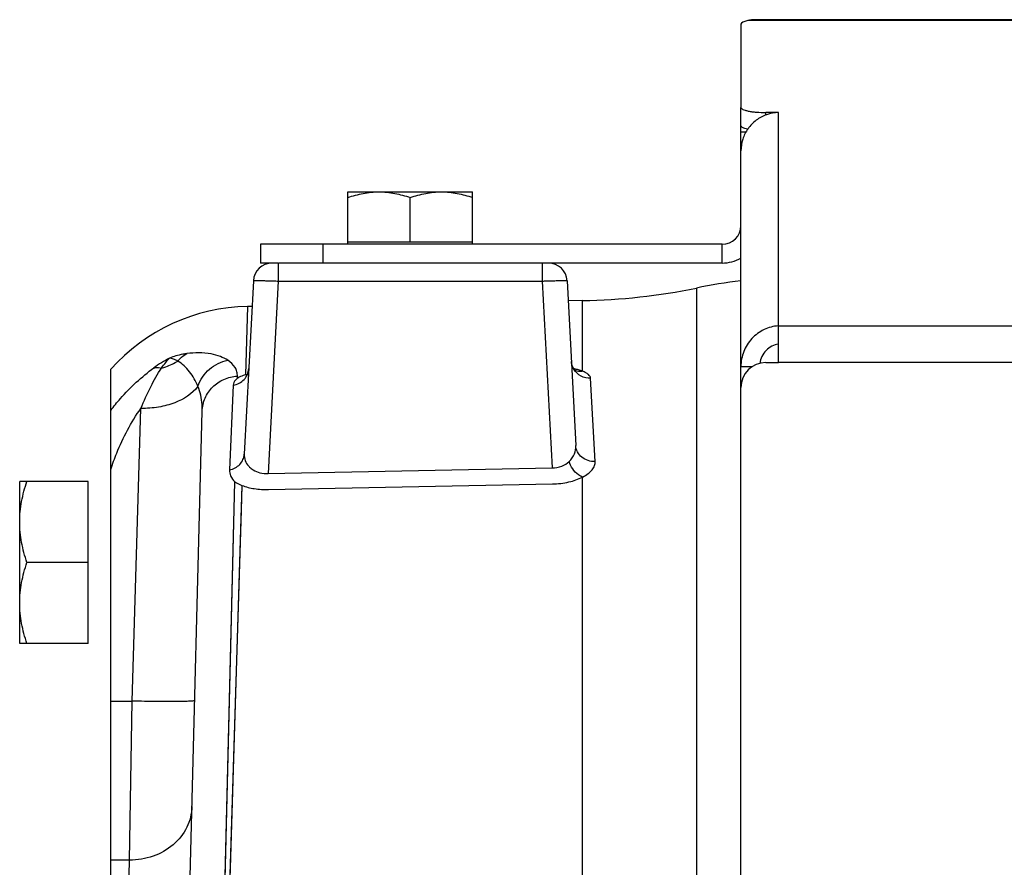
# Model space of a CAD drawing. Extents: x -1709 to 1181, y 8 to 1580.
# Tile 24 of 70: x -1021 to -943, y 902 to 970. Entities that reach past the tile are written whole.
import ezdxf

# ---------------------------------------------------------------- set-up
doc = ezdxf.new("R2010")
doc.units = 0
doc.header["$LTSCALE"] = 65.395
doc.layers.get('0').update_dxf_attribs({"linetype": 'CONTINUOUS'})
doc.layers.add('3_ALL_AXES', color=7, linetype='CONTINUOUS')

msp = doc.modelspace()

# ---------------------------------------------------------------- linework, layer by layer
at = {"color": 3, "linetype": 'CONTINUOUS'}
for p, q in [((-963.631, 969.301), (-963.631, 962.636)), ((-940.631, 969.66), (-961.631, 969.66)), ((-960.631, 962.22), (-961.631, 962.22)), ((-963.631, 848.91), (-963.631, 961.169)), ((-965.131, 951.66), (-1002.131, 951.66)), ((-960.631, 942.177), (-960.631, 945.126)), ((-961.631, 942.177), (-960.631, 942.177))]:
    msp.add_line(p, q, dxfattribs=at)
at = {"color": 9, "linetype": 'CONTINUOUS'}
for p, q in [((-940.631, 969.594), (-963.083, 969.594)), ((-961.631, 962.022), (-961.631, 962.22)), ((-960.631, 945.126), (-960.631, 962.22)), ((-997.131, 951.66), (-997.131, 950.16)), ((-965.131, 950.16), (-965.131, 951.66)), ((-1000.708, 950.16), (-1000.708, 948.712)), ((-979.555, 950.16), (-979.555, 948.712)), ((-1000.708, 948.712), (-1001.517, 933.286)), ((-1000.708, 948.712), (-979.555, 948.712)), ((-979.555, 948.712), (-978.77, 933.739)), ((-967.199, 948.15), (-967.199, 770.725)), ((-976.321, 941.484), (-976.321, 947.149)), ((-1003.175, 946.68), (-1003.346, 941.189)), ((-836.631, 945.111), (-960.631, 945.111)), ((-836.631, 942.177), (-960.631, 942.177)), ((-1003.987, 940.92), (-1003.982, 941.092)), ((-975.31, 934.249), (-975.675, 940.923)), ((-1004.322, 940.363), (-1004.62, 933.583)), ((-1012.408, 915.053), (-1011.717, 938.508)), ((-976.321, 806.414), (-976.321, 933.007)), ((-1006.198, 849.51), (-1004.187, 932.632)), ((-1003.621, 932.333), (-1006.197, 849.51)), ((-1014.131, 915.053), (-1012.408, 915.053)), ((-1012.631, 902.302), (-1012.408, 915.053)), ((-1012.631, 902.302), (-1014.131, 902.302)), ((-1013.816, 859.139), (-1012.631, 902.302))]:
    msp.add_line(p, q, dxfattribs=at)
at = {"color": 7, "linetype": 'CONTINUOUS'}
for p, q in [((-963.631, 961.169), (-963.631, 962.636)), ((-963.631, 960.687), (-963.216, 960.687)), ((-1002.131, 951.66), (-1002.131, 950.16)), ((-995.131, 951.66), (-995.131, 951.86)), ((-995.131, 951.86), (-985.131, 951.86)), ((-985.131, 951.66), (-985.131, 951.86)), ((-1000.708, 950.16), (-1002.131, 950.16)), ((-965.131, 950.16), (-1000.667, 950.16)), ((-963.631, 941.858), (-962.712, 941.858))]:
    msp.add_line(p, q, dxfattribs=at)
at = {"color": 6, "linetype": 'CONTINUOUS'}
for p, q in [((-1000.708, 950.16), (-1000.667, 950.16)), ((-1002.706, 948.738), (-1003.435, 934.832)), ((-977.557, 948.738), (-976.865, 935.527)), ((-976.321, 947.149), (-977.473, 947.129)), ((-1002.813, 946.687), (-1003.175, 946.68)), ((-1014.131, 886.16), (-1014.131, 941.64)), ((-976.831, 941.494), (-976.831, 941.494)), ((-1009.147, 848.743), (-1006.802, 938.299)), ((-1021.431, 919.66), (-1021.431, 932.66)), ((-1015.931, 932.66), (-1021.431, 932.66)), ((-1015.931, 926.16), (-1020.851, 926.16)), ((-1015.931, 919.66), (-1021.431, 919.66))]:
    msp.add_line(p, q, dxfattribs=at)
at = {"color": 2, "linetype": 'CONTINUOUS'}
for p, q in [((-1001.517, 933.286), (-978.77, 933.739)), ((-1015.931, 919.66), (-1015.931, 932.66)), ((-1001.49, 932.001), (-978.744, 932.454))]:
    msp.add_line(p, q, dxfattribs=at)
at = {"color": 6, "linetype": 'CONTINUOUS'}
for points in [[(-977.036, 941.711), (-977.079, 941.783), (-977.12, 941.865), (-977.157, 941.958), (-977.186, 942.058), (-977.207, 942.165), (-977.218, 942.275)], [(-976.831, 941.494), (-976.833, 941.496), (-976.842, 941.502), (-976.86, 941.515), (-976.884, 941.535), (-976.914, 941.563), (-976.951, 941.601), (-976.992, 941.65), (-977.036, 941.711)]]:
    msp.add_lwpolyline(points, dxfattribs=at)
at = {"color": 9, "linetype": 'CONTINUOUS'}
for points in [[(-1006.198, 849.51), (-1006.114, 853.071), (-1006.031, 856.599), (-1005.946, 860.091), (-1004.187, 932.632)], [(-1003.621, 932.333), (-1003.682, 930.36), (-1005.817, 861.61)]]:
    msp.add_lwpolyline(points, dxfattribs=at)
at = {"color": 3, "linetype": 'CONTINUOUS'}
for centre, radius, start, end in [((-960.54, 959.112), 3.109, 91.68175, 109.38861), ((-965.131, 953.16), 1.5, 270, 360), ((-961.631, 940.177), 2, 90, 180)]:
    msp.add_arc(centre, radius, start, end, dxfattribs=at)
at = {"color": 6, "linetype": 'CONTINUOUS'}
for centre, radius, start, end in [((-1001.208, 948.66), 1.5, 90.00001, 177), ((-979.055, 948.66), 1.5, 3, 90), ((-957.204, 899.16), 50, 97.38586, 101.5308), ((-977.194, 997.141), 50, 271, 281.5308), ((-1002.913, 931.682), 15, 91, 138.40532)]:
    msp.add_arc(centre, radius, start, end, dxfattribs=at)
at = {"color": 7, "linetype": 'CONTINUOUS'}
msp.add_arc((-965.131, 953.16), 3, 270, 300, dxfattribs=at)
at = {"color": 9, "linetype": 'CONTINUOUS'}
for centre, radius, start, end in [((-1003.622, 931.998), 12.04, 118.85283, 125.87285), ((-978.217, 935.95), 5.859, 76.95807, 78.16376), ((-978.058, 936.635), 5.156, 75.16055, 76.97057), ((-1003.81, 937.984), 3.113, 93.16412, 93.54154)]:
    msp.add_arc(centre, radius, start, end, dxfattribs=at)
at = {"color": 2, "linetype": 'CONTINUOUS'}
for centre, radius, start, end in [((-1002.965, 939.207), 1.994, 119.02422, 120.80844), ((-1001.773, 935.325), 6.07, 103.4557, 105.01249)]:
    msp.add_arc(centre, radius, start, end, dxfattribs=at)
at = {"color": 3, "linetype": 'CONTINUOUS'}
msp.add_ellipse((-961.631, 969.301), major_axis=(2, 0), ratio=0.212557, start_param=2.382681, end_param=3.141593, dxfattribs=at)
for points, knots in [([(-961.631, 969.66), (-961.895, 969.66), (-962.277, 969.662), (-962.762, 969.644), (-962.982, 969.617), (-963.083, 969.594)], [0, 0, 0, 0, 0.543807, 0.787648, 1, 1, 1, 1]), ([(-963.631, 962.636), (-963.631, 962.606), (-963.587, 962.534), (-963.463, 962.464), (-963.277, 962.395), (-963.03, 962.335), (-962.73, 962.285), (-962.258, 962.234), (-961.887, 962.22), (-961.631, 962.22)], [0, 0, 0, 0, 0.042664, 0.108242, 0.202495, 0.324445, 0.470572, 0.635924, 1, 1, 1, 1]), ([(-961.572, 962.045), (-961.869, 961.941), (-962.433, 961.639), (-963.102, 960.954), (-963.532, 960.099), (-963.631, 959.467), (-963.631, 959.153)], [0, 0, 0, 0, 0.250122, 0.500392, 0.750349, 1, 1, 1, 1]), ([(-960.631, 945.126), (-961.026, 945.098), (-961.82, 944.884), (-962.812, 944.149), (-963.476, 943.092), (-963.631, 942.267), (-963.631, 941.858)], [0, 0, 0, 0, 0.245061, 0.494661, 0.746805, 1, 1, 1, 1])]:
    msp.add_open_spline(points, degree=3, knots=knots, dxfattribs=at)
at = {"color": 7, "linetype": 'CONTINUOUS'}
for points, knots in [([(-963.092, 960.885), (-963.169, 960.902), (-963.306, 960.937), (-963.477, 961.004), (-963.592, 961.072), (-963.631, 961.14), (-963.631, 961.169)], [0, 0, 0, 0, 0.374176, 0.663314, 0.8657, 1, 1, 1, 1]), ([(-960.631, 943.659), (-960.812, 943.633), (-961.172, 943.516), (-961.633, 943.173), (-961.971, 942.691), (-962.087, 942.31), (-962.114, 942.116)], [0, 0, 0, 0, 0.239131, 0.487299, 0.741823, 1, 1, 1, 1])]:
    msp.add_open_spline(points, degree=3, knots=knots, dxfattribs=at)
at = {"color": 9, "linetype": 'CONTINUOUS'}
for points, knots in [([(-1002.706, 948.738), (-1002.706, 948.742), (-1002.687, 948.744), (-1002.663, 948.748), (-1002.612, 948.75), (-1002.547, 948.752), (-1002.463, 948.754), (-1002.319, 948.754), (-1002.102, 948.752), (-1001.803, 948.747), (-1001.462, 948.738), (-1001.093, 948.726), (-1000.838, 948.717), (-1000.708, 948.712)], [0, 0, 0, 0, 0.005475, 0.020096, 0.04405, 0.077161, 0.119123, 0.169547, 0.293777, 0.445107, 0.61775, 0.805097, 1, 1, 1, 1]), ([(-979.555, 948.712), (-979.425, 948.717), (-979.17, 948.726), (-978.8, 948.738), (-978.46, 948.747), (-978.161, 948.752), (-977.944, 948.754), (-977.799, 948.754), (-977.715, 948.752), (-977.651, 948.75), (-977.6, 948.748), (-977.576, 948.744), (-977.557, 948.742), (-977.557, 948.738)], [0, 0, 0, 0, 0.194864, 0.382194, 0.554841, 0.706179, 0.830417, 0.880847, 0.922816, 0.955933, 0.979896, 0.994522, 1, 1, 1, 1]), ([(-1004.752, 942.363), (-1004.938, 942.484), (-1005.375, 942.695), (-1006.472, 942.99), (-1007.403, 942.987), (-1008.048, 942.898)], [0, 0, 0, 0, 0.19609, 0.425303, 1, 1, 1, 1]), ([(-1010.065, 941.743), (-1009.954, 941.892), (-1009.749, 942.163), (-1009.537, 942.431), (-1009.432, 942.543)], [0, 0, 0, 0, 0.547889, 1, 1, 1, 1]), ([(-1010.065, 941.743), (-1009.949, 941.775), (-1009.493, 941.918), (-1009.056, 942.123), (-1008.751, 942.307)], [0, 0, 0, 0, 0.252891, 1, 1, 1, 1]), ([(-1008.048, 942.898), (-1008.154, 942.883), (-1008.625, 942.804), (-1009.086, 942.673), (-1009.432, 942.543)], [0, 0, 0, 0, 0.226046, 1, 1, 1, 1]), ([(-1008.751, 942.307), (-1008.867, 942.363), (-1009.089, 942.457), (-1009.322, 942.525), (-1009.432, 942.543)], [0, 0, 0, 0, 0.534964, 1, 1, 1, 1]), ([(-1008.751, 942.307), (-1008.701, 942.369), (-1008.497, 942.599), (-1008.249, 942.791), (-1008.048, 942.898)], [0, 0, 0, 0, 0.258248, 1, 1, 1, 1]), ([(-1007.15, 940.277), (-1007.317, 940.695), (-1007.647, 941.287), (-1008.235, 941.937), (-1008.573, 942.201), (-1008.751, 942.307)], [0, 0, 0, 0, 0.514127, 0.762478, 1, 1, 1, 1]), ([(-1007.15, 940.277), (-1006.974, 940.8), (-1006.333, 941.762), (-1005.29, 942.268), (-1004.752, 942.363)], [0, 0, 0, 0, 0.502548, 1, 1, 1, 1]), ([(-1003.982, 941.092), (-1003.979, 941.211), (-1004.008, 941.453), (-1004.215, 941.931), (-1004.521, 942.213), (-1004.752, 942.363)], [0, 0, 0, 0, 0.230548, 0.465047, 1, 1, 1, 1]), ([(-1014.131, 938.353), (-1013.887, 938.675), (-1012.863, 939.929), (-1011.662, 941.041), (-1010.677, 941.754)], [0, 0, 0, 0, 0.249461, 1, 1, 1, 1]), ([(-1011.717, 938.508), (-1011.477, 939.097), (-1010.977, 940.203), (-1010.383, 941.262), (-1010.065, 941.743)], [0, 0, 0, 0, 0.524896, 1, 1, 1, 1]), ([(-1010.677, 941.754), (-1010.632, 941.766), (-1010.429, 941.803), (-1010.219, 941.78), (-1010.065, 941.743)], [0, 0, 0, 0, 0.228622, 1, 1, 1, 1]), ([(-975.675, 940.923), (-975.937, 940.914), (-976.47, 941.03), (-976.875, 941.4), (-977.011, 941.618)], [0, 0, 0, 0, 0.505232, 1, 1, 1, 1]), ([(-976.321, 941.484), (-976.366, 941.474), (-976.544, 941.448), (-976.729, 941.468), (-976.855, 941.51)], [0, 0, 0, 0, 0.25755, 1, 1, 1, 1]), ([(-976.321, 941.484), (-976.353, 941.496), (-976.489, 941.548), (-976.629, 941.59), (-976.737, 941.619)], [0, 0, 0, 0, 0.232807, 1, 1, 1, 1]), ([(-975.675, 940.923), (-975.678, 940.977), (-975.718, 941.094), (-975.856, 941.242), (-976.063, 941.375), (-976.229, 941.448), (-976.321, 941.484)], [0, 0, 0, 0, 0.180398, 0.396243, 0.667355, 1, 1, 1, 1]), ([(-1006.802, 938.299), (-1006.793, 938.652), (-1006.634, 939.365), (-1006.011, 940.268), (-1005.095, 940.893), (-1004.369, 941.068), (-1004.003, 941.091)], [0, 0, 0, 0, 0.245412, 0.493421, 0.745214, 1, 1, 1, 1]), ([(-1007.15, 940.277), (-1007.593, 939.666), (-1008.692, 938.989), (-1010.312, 938.568), (-1011.243, 938.5), (-1011.717, 938.508)], [0, 0, 0, 0, 0.449372, 0.717338, 1, 1, 1, 1]), ([(-1006.802, 938.299), (-1006.798, 938.471), (-1006.813, 939.143), (-1006.957, 939.816), (-1007.15, 940.277)], [0, 0, 0, 0, 0.256578, 1, 1, 1, 1]), ([(-1014.131, 933.614), (-1013.989, 934.056), (-1013.369, 935.77), (-1012.501, 937.399), (-1011.717, 938.508)], [0, 0, 0, 0, 0.254954, 1, 1, 1, 1]), ([(-977.396, 934.258), (-977.215, 934.426), (-976.936, 934.826), (-976.853, 935.305), (-976.865, 935.527)], [0, 0, 0, 0, 0.52643, 1, 1, 1, 1]), ([(-975.31, 934.249), (-975.503, 934.241), (-975.891, 934.292), (-976.398, 934.563), (-976.756, 934.994), (-976.855, 935.351), (-976.865, 935.527)], [0, 0, 0, 0, 0.261391, 0.516201, 0.761544, 1, 1, 1, 1]), ([(-976.321, 933.007), (-976.164, 933.086), (-975.883, 933.257), (-975.55, 933.566), (-975.346, 933.899), (-975.304, 934.139), (-975.31, 934.249)], [0, 0, 0, 0, 0.314723, 0.580315, 0.803486, 1, 1, 1, 1]), ([(-1007.41, 915.096), (-1007.41, 915.086), (-1007.455, 915.074), (-1007.518, 915.062), (-1007.643, 915.049), (-1007.805, 915.038), (-1008.016, 915.029), (-1008.267, 915.021), (-1008.558, 915.015), (-1009.018, 915.009), (-1009.668, 915.008), (-1010.521, 915.015), (-1011.446, 915.03), (-1012.083, 915.044), (-1012.408, 915.053)], [0, 0, 0, 0, 0.005889, 0.020643, 0.044656, 0.077791, 0.119759, 0.17017, 0.228551, 0.294345, 0.445584, 0.618108, 0.805299, 1, 1, 1, 1]), ([(-1007.632, 906.596), (-1007.647, 906.026), (-1007.942, 904.859), (-1009.083, 903.434), (-1010.725, 902.506), (-1011.993, 902.299), (-1012.631, 902.302)], [0, 0, 0, 0, 0.235919, 0.480227, 0.736059, 1, 1, 1, 1])]:
    msp.add_open_spline(points, degree=3, knots=knots, dxfattribs=at)
at = {"color": 2, "linetype": 'CONTINUOUS'}
for points, knots in [([(-1004.322, 940.363), (-1004.157, 940.389), (-1003.835, 940.494), (-1003.433, 940.798), (-1003.159, 941.213), (-1003.083, 941.535), (-1003.075, 941.696)], [0, 0, 0, 0, 0.255244, 0.506942, 0.754735, 1, 1, 1, 1]), ([(-1003.987, 940.92), (-1004.038, 940.879), (-1004.199, 940.73), (-1004.315, 940.517), (-1004.322, 940.363)], [0, 0, 0, 0, 0.299524, 1, 1, 1, 1]), ([(-1003.346, 941.189), (-1003.402, 941.172), (-1003.603, 941.108), (-1003.799, 941.025), (-1003.933, 940.951)], [0, 0, 0, 0, 0.275278, 1, 1, 1, 1]), ([(-1004.62, 933.583), (-1004.461, 933.612), (-1004.156, 933.716), (-1003.774, 934.001), (-1003.514, 934.386), (-1003.442, 934.684), (-1003.435, 934.832)], [0, 0, 0, 0, 0.261039, 0.514546, 0.75991, 1, 1, 1, 1]), ([(-1003.435, 934.832), (-1003.443, 934.664), (-1003.401, 934.307), (-1003.198, 934.013), (-1003.079, 933.881)], [0, 0, 0, 0, 0.486937, 1, 1, 1, 1]), ([(-1004.62, 933.583), (-1004.627, 933.417), (-1004.561, 933.049), (-1004.326, 932.764), (-1004.187, 932.632)], [0, 0, 0, 0, 0.465546, 1, 1, 1, 1]), ([(-1003.079, 933.881), (-1003.054, 933.854), (-1002.947, 933.744), (-1002.826, 933.649), (-1002.728, 933.585)], [0, 0, 0, 0, 0.237961, 1, 1, 1, 1]), ([(-1002.728, 933.585), (-1002.562, 933.474), (-1002.167, 933.303), (-1001.738, 933.27), (-1001.517, 933.286)], [0, 0, 0, 0, 0.473935, 1, 1, 1, 1]), ([(-978.77, 933.739), (-978.505, 933.738), (-978, 933.829), (-977.567, 934.099), (-977.396, 934.258)], [0, 0, 0, 0, 0.532201, 1, 1, 1, 1]), ([(-976.321, 933.007), (-976.441, 933.051), (-976.934, 933.33), (-977.269, 933.845), (-977.396, 934.258)], [0, 0, 0, 0, 0.228504, 1, 1, 1, 1]), ([(-978.744, 932.454), (-978.296, 932.462), (-977.462, 932.559), (-976.663, 932.828), (-976.321, 933.007)], [0, 0, 0, 0, 0.537495, 1, 1, 1, 1]), ([(-1004.187, 932.632), (-1004.147, 932.605), (-1003.966, 932.49), (-1003.773, 932.397), (-1003.621, 932.333)], [0, 0, 0, 0, 0.229886, 1, 1, 1, 1]), ([(-1003.621, 932.333), (-1003.302, 932.212), (-1002.595, 932.039), (-1001.871, 931.994), (-1001.49, 932.001)], [0, 0, 0, 0, 0.472234, 1, 1, 1, 1])]:
    msp.add_open_spline(points, degree=3, knots=knots, dxfattribs=at)
at = {"color": 9, "linetype": 'CONTINUOUS'}
msp.add_open_spline([(-977.011, 941.618), (-977.112, 941.781), (-977.181, 941.97), (-977.207, 942.16)], degree=3, dxfattribs=at)
at = {"color": 6, "linetype": 'CONTINUOUS'}
for points, knots in [([(-1021.431, 929.41), (-1021.431, 929.96), (-1021.319, 931.066), (-1021.026, 932.134), (-1020.851, 932.66)], [0, 0, 0, 0, 0.498127, 1, 1, 1, 1]), ([(-1020.851, 926.16), (-1021.026, 926.685), (-1021.319, 927.753), (-1021.431, 928.86), (-1021.431, 929.41)], [0, 0, 0, 0, 0.501873, 1, 1, 1, 1]), ([(-1021.431, 922.91), (-1021.431, 923.46), (-1021.319, 924.566), (-1021.026, 925.634), (-1020.851, 926.16)], [0, 0, 0, 0, 0.498127, 1, 1, 1, 1]), ([(-1020.851, 919.66), (-1021.026, 920.185), (-1021.319, 921.253), (-1021.431, 922.36), (-1021.431, 922.91)], [0, 0, 0, 0, 0.501873, 1, 1, 1, 1])]:
    msp.add_open_spline(points, degree=3, knots=knots, dxfattribs=at)
at = {"layer": '3_ALL_AXES', "color": 7, "linetype": 'CONTINUOUS'}
for p, q in [((-995.131, 951.86), (-995.131, 955.86)), ((-995.131, 955.86), (-985.131, 955.86)), ((-985.131, 951.86), (-985.131, 955.86)), ((-990.131, 951.86), (-990.131, 955.413))]:
    msp.add_line(p, q, dxfattribs=at)
for points, knots in [([(-995.131, 955.413), (-994.727, 955.548), (-994.109, 955.717), (-993.267, 955.839), (-992.843, 955.86), (-992.631, 955.86)], [0, 0, 0, 0, 0.501603, 0.751076, 1, 1, 1, 1]), ([(-992.631, 955.86), (-992.42, 955.86), (-991.996, 955.839), (-991.154, 955.717), (-990.536, 955.548), (-990.131, 955.413)], [0, 0, 0, 0, 0.248924, 0.498397, 1, 1, 1, 1]), ([(-990.131, 955.413), (-989.727, 955.548), (-989.109, 955.717), (-988.267, 955.839), (-987.843, 955.86), (-987.631, 955.86)], [0, 0, 0, 0, 0.501603, 0.751076, 1, 1, 1, 1]), ([(-987.631, 955.86), (-987.42, 955.86), (-986.996, 955.839), (-986.154, 955.717), (-985.536, 955.548), (-985.131, 955.413)], [0, 0, 0, 0, 0.248924, 0.498397, 1, 1, 1, 1])]:
    msp.add_open_spline(points, degree=3, knots=knots, dxfattribs=at)

doc.saveas('drawing.dxf')
